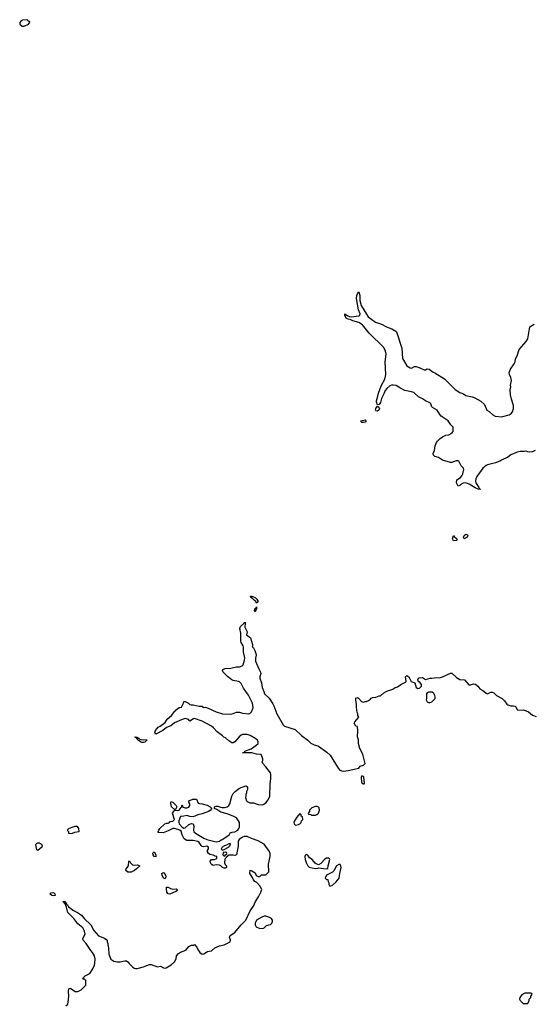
# Model space of a CAD drawing. Header units: inches. Extents: x 2386215 to 2556187, y 580866 to 760840.
# Tile 159 of 203: x 2516154 to 2522780, y 645964 to 658666. Entities that reach past the tile are written whole.
import ezdxf

# ---------------------------------------------------------------- set-up
doc = ezdxf.new("R2010")
doc.units = ezdxf.units.IN
doc.header["$MEASUREMENT"] = 0
for name, color, linetype in [('C5614', 7, 'Continuous'), ('C5615', 7, 'Continuous'), ('C5624', 7, 'Continuous'), ('C5625', 7, 'Continuous')]:
    doc.layers.add(name, color=color, linetype=linetype)

msp = doc.modelspace()

# ---------------------------------------------------------------- linework, layer by layer
at = {"layer": 'C5614', "color": 5, "elevation": 40}
for points in [[(2516750, 645943), (2516774, 645966), (2516781, 645990), (2516787, 646070), (2516785, 646130), (2516790, 646162), (2516810, 646171), (2516870, 646131), (2516890, 646127), (2516906, 646130), (2516948, 646150), (2517006, 646210), (2517006, 646270), (2516990, 646286), (2516970, 646286), (2516968, 646290), (2516978, 646302), (2516978, 646310), (2516998, 646330), (2517057, 646363), (2517099, 646421), (2517121, 646470), (2517125, 646490), (2517126, 646550), (2517118, 646590), (2517094, 646634), (2517070, 646659), (2517010, 646749), (2516975, 646790), (2516969, 646811), (2516997, 646870), (2516990, 646908), (2516970, 646949), (2516904, 647004), (2516854, 647070), (2516775, 647150), (2516757, 647217), (2516739, 647259), (2516726, 647270), (2516723, 647283), (2516710, 647292), (2516730, 647294), (2516740, 647280), (2516750, 647275), (2516757, 647257), (2516770, 647245), (2516783, 647223), (2516806, 647210), (2516840, 647180), (2516898, 647150), (2516950, 647112), (2516986, 647070), (2517071, 646991), (2517110, 646918), (2517170, 646845), (2517250, 646818), (2517277, 646797), (2517282, 646790), (2517282, 646770), (2517291, 646750), (2517291, 646730), (2517301, 646690), (2517304, 646610), (2517330, 646546), (2517370, 646521), (2517411, 646511), (2517450, 646511), (2517510, 646526), (2517530, 646525), (2517550, 646512), (2517565, 646490), (2517608, 646448), (2517630, 646431), (2517650, 646426), (2517670, 646426), (2517750, 646446), (2517794, 646466), (2517830, 646476), (2517850, 646476), (2517930, 646446), (2517970, 646456), (2518010, 646434), (2518030, 646431), (2518044, 646436), (2518110, 646471), (2518150, 646512), (2518174, 646550), (2518179, 646590), (2518201, 646619), (2518230, 646638), (2518298, 646662), (2518338, 646710), (2518370, 646725), (2518395, 646725), (2518410, 646734), (2518440, 646700), (2518451, 646670), (2518476, 646630), (2518510, 646611), (2518530, 646613), (2518577, 646643), (2518630, 646655), (2518670, 646691), (2518730, 646717), (2518790, 646733), (2518869, 646770), (2518874, 646790), (2518859, 646830), (2518869, 646850), (2518930, 646891), (2519010, 646991), (2519043, 647017), (2519070, 647051), (2519129, 647170), (2519169, 647230), (2519197, 647290), (2519236, 647350), (2519265, 647410), (2519276, 647444), (2519253, 647493), (2519214, 647534), (2519188, 647550), (2519169, 647569), (2519158, 647598), (2519122, 647650), (2519126, 647694), (2519150, 647685), (2519190, 647658), (2519198, 647650), (2519206, 647626), (2519230, 647614), (2519250, 647614), (2519273, 647633), (2519330, 647634), (2519368, 647672), (2519364, 647770), (2519385, 647870), (2519384, 647910), (2519370, 647948), (2519349, 647969), (2519309, 648029), (2519232, 648072), (2519143, 648103), (2519090, 648129), (2519050, 648129), (2519030, 648119), (2518986, 648090), (2518971, 648070), (2518972, 648010), (2518951, 647890), (2518930, 647884), (2518910, 647889), (2518853, 647887), (2518838, 647882), (2518834, 647870), (2518818, 647862), (2518813, 647847), (2518802, 647838), (2518798, 647790), (2518806, 647766), (2518822, 647750), (2518822, 647730), (2518810, 647718), (2518790, 647718), (2518770, 647728), (2518750, 647749), (2518730, 647759), (2518690, 647764), (2518650, 647755), (2518624, 647770), (2518614, 647790), (2518610, 647812), (2518630, 647832), (2518668, 647832), (2518690, 647842), (2518698, 647850), (2518698, 647870), (2518675, 647875), (2518650, 647889), (2518610, 647896), (2518590, 647909), (2518579, 647930), (2518579, 647950), (2518589, 647970), (2518589, 647990), (2518570, 648003), (2518530, 647996), (2518510, 648000), (2518493, 648013), (2518471, 648051), (2518450, 648065), (2518390, 648078), (2518310, 648079), (2518277, 648097), (2518249, 648149), (2518236, 648196), (2518219, 648210), (2518150, 648230), (2518130, 648230), (2518070, 648201), (2518004, 648176), (2517950, 648179), (2517942, 648182), (2517939, 648190), (2517947, 648210), (2517962, 648230), (2518026, 648294), (2518050, 648302), (2518070, 648302), (2518086, 648310), (2518096, 648324), (2518130, 648328), (2518152, 648348), (2518125, 648430), (2518150, 648465), (2518170, 648467), (2518190, 648463), (2518213, 648467), (2518236, 648504), (2518246, 648510), (2518246, 648530), (2518250, 648534), (2518254, 648530), (2518254, 648510), (2518265, 648505), (2518290, 648498), (2518310, 648498), (2518334, 648506), (2518348, 648530), (2518348, 648550), (2518338, 648570), (2518338, 648590), (2518389, 648611), (2518410, 648612), (2518434, 648610), (2518458, 648558), (2518473, 648553), (2518510, 648552), (2518571, 648531), (2518611, 648511), (2518634, 648490), (2518610, 648462), (2518590, 648449), (2518510, 648421), (2518450, 648407), (2518390, 648383), (2518350, 648385), (2518310, 648399), (2518270, 648389), (2518230, 648388), (2518208, 648332), (2518206, 648310), (2518213, 648290), (2518250, 648247), (2518270, 648236), (2518290, 648239), (2518336, 648284), (2518370, 648295), (2518390, 648291), (2518402, 648262), (2518395, 648210), (2518399, 648190), (2518423, 648170), (2518528, 648108), (2518570, 648090), (2518690, 648059), (2518730, 648068), (2518754, 648086), (2518768, 648090), (2518802, 648110), (2518855, 648150), (2518870, 648174), (2518896, 648184), (2518930, 648188), (2518969, 648210), (2518982, 648230), (2518988, 648250), (2518988, 648308), (2518978, 648330), (2518949, 648369), (2518910, 648389), (2518830, 648419), (2518750, 648441), (2518699, 648479), (2518666, 648490), (2518666, 648510), (2518690, 648522), (2518710, 648522), (2518746, 648506), (2518764, 648504), (2518796, 648504), (2518830, 648511), (2518852, 648528), (2518866, 648550), (2518889, 648650), (2518910, 648685), (2518935, 648710), (2518988, 648750), (2519070, 648782), (2519094, 648770), (2519093, 648733), (2519082, 648710), (2519082, 648690), (2519072, 648670), (2519072, 648650), (2519065, 648630), (2519082, 648590), (2519090, 648582), (2519125, 648565), (2519170, 648561), (2519230, 648541), (2519282, 648538), (2519297, 648543), (2519330, 648563), (2519360, 648600), (2519383, 648650), (2519384, 648810), (2519394, 648874), (2519394, 648930), (2519389, 648950), (2519330, 649029), (2519289, 649070), (2519282, 649090), (2519289, 649110), (2519289, 649130), (2519270, 649186), (2519211, 649189), (2519150, 649210), (2519067, 649207), (2519028, 649210), (2519048, 649212), (2519058, 649230), (2519140, 649260), (2519199, 649301), (2519229, 649330), (2519229, 649350), (2519221, 649370), (2519202, 649390), (2519129, 649430), (2519090, 649444), (2519030, 649446), (2519010, 649437), (2518985, 649415), (2518930, 649348), (2518910, 649335), (2518890, 649335), (2518850, 649362), (2518810, 649402), (2518789, 649409), (2518770, 649429), (2518700, 649480), (2518655, 649530), (2518629, 649550), (2518510, 649617), (2518410, 649649), (2518395, 649645), (2518350, 649618), (2518330, 649638), (2518308, 649648), (2518290, 649649), (2518250, 649639), (2518150, 649594), (2518103, 649557), (2518050, 649534), (2518002, 649498), (2517910, 649450), (2517900, 649460), (2517898, 649470), (2517906, 649494), (2517922, 649518), (2517942, 649538), (2517965, 649550), (2518030, 649600), (2518058, 649642), (2518112, 649690), (2518154, 649746), (2518166, 649750), (2518175, 649765), (2518210, 649794), (2518242, 649798), (2518268, 649850), (2518270, 649872), (2518290, 649871), (2518332, 649850), (2518350, 649832), (2518367, 649827), (2518390, 649827), (2518470, 649812), (2518510, 649812), (2518518, 649798), (2518530, 649794), (2518550, 649798), (2518586, 649786), (2518690, 649735), (2518770, 649711), (2518872, 649708), (2518910, 649715), (2518950, 649731), (2518989, 649731), (2519030, 649721), (2519110, 649711), (2519123, 649717), (2519144, 649736), (2519164, 649790), (2519157, 649850), (2519104, 649950), (2519070, 650000)], [(2519302, 650000), (2519314, 649970), (2519374, 649914), (2519420, 649840), (2519434, 649814), (2519470, 649710), (2519551, 649571), (2519572, 649550), (2519707, 649507), (2519790, 649431), (2519871, 649370), (2519910, 649331), (2519951, 649311), (2520000, 649297)], [(2520000, 648512), (2519990, 648515), (2519970, 648515), (2519922, 648498), (2519894, 648470), (2519894, 648450), (2519874, 648430), (2519878, 648418), (2519910, 648414), (2519924, 648404), (2519970, 648402), (2519989, 648411), (2520000, 648422)], [(2520000, 647769), (2519977, 647777), (2519966, 647786), (2519926, 647830), (2519894, 647854), (2519870, 647889), (2519850, 647895), (2519837, 647883), (2519831, 647869), (2519837, 647830), (2519850, 647792), (2519870, 647751), (2519890, 647735), (2519964, 647716), (2520000, 647721)]]:
    msp.add_lwpolyline(points, dxfattribs=at)
for points in [[(2517750, 649374), (2517790, 649378), (2517794, 649370), (2517770, 649346), (2517750, 649340), (2517730, 649341), (2517713, 649350), (2517682, 649370), (2517665, 649390), (2517661, 649399), (2517666, 649406), (2517659, 649401), (2517650, 649405), (2517641, 649410), (2517644, 649416), (2517670, 649410), (2517678, 649398), (2517690, 649396), (2517703, 649383), (2517718, 649378)], [(2518150, 648475), (2518114, 648510), (2518105, 648555), (2518104, 648570), (2518110, 648582), (2518130, 648571), (2518172, 648530), (2518181, 648510), (2518170, 648486), (2518162, 648478)], [(2519770, 648426), (2519730, 648378), (2519698, 648330), (2519692, 648310), (2519693, 648293), (2519710, 648274), (2519750, 648285), (2519766, 648290), (2519786, 648310), (2519788, 648332), (2519806, 648350), (2519802, 648382), (2519786, 648390), (2519786, 648410)], [(2516810, 648162), (2516786, 648166), (2516786, 648190), (2516768, 648210), (2516788, 648230), (2516830, 648251), (2516870, 648260), (2516890, 648261), (2516896, 648256), (2516912, 648232), (2516916, 648190), (2516860, 648180), (2516830, 648169)], [(2516390, 647949), (2516375, 647955), (2516361, 648019), (2516370, 648038), (2516390, 648046), (2516410, 648046), (2516436, 648030), (2516443, 648010), (2516439, 647990)], [(2518850, 648035), (2518823, 648017), (2518798, 648010), (2518764, 647990), (2518761, 647979), (2518752, 647970), (2518770, 647952), (2518790, 647962), (2518846, 647990), (2518870, 648014), (2518873, 648033)], [(2517910, 647868), (2517890, 647869), (2517875, 647890), (2517870, 647914), (2517888, 647932), (2517910, 647894)], [(2518810, 647926), (2518778, 647922), (2518774, 647890), (2518790, 647874), (2518802, 647878), (2518807, 647893), (2518822, 647898), (2518826, 647910), (2518822, 647922)], [(2517630, 647759), (2517670, 647763), (2517702, 647750), (2517663, 647710), (2517635, 647690), (2517590, 647668), (2517550, 647668), (2517522, 647690), (2517526, 647710), (2517556, 647750), (2517564, 647810), (2517570, 647815), (2517585, 647790), (2517610, 647765)], [(2518030, 647584), (2518010, 647589), (2517990, 647629), (2517988, 647652), (2517999, 647661), (2518010, 647664), (2518018, 647658), (2518035, 647630), (2518038, 647610)], [(2518130, 647447), (2518172, 647452), (2518190, 647432), (2518178, 647422), (2518090, 647386), (2518070, 647387), (2518052, 647410), (2518046, 647454), (2518050, 647476), (2518070, 647475), (2518098, 647458)], [(2516590, 647364), (2516570, 647368), (2516544, 647390), (2516557, 647403), (2516590, 647404), (2516607, 647390), (2516610, 647369)], [(2519330, 647101), (2519310, 647101), (2519278, 647090), (2519211, 647050), (2519191, 647010), (2519192, 646990), (2519205, 646965), (2519245, 646945), (2519290, 646942), (2519308, 646952), (2519340, 646980), (2519370, 646991), (2519390, 646992), (2519408, 647010), (2519415, 647030), (2519415, 647050), (2519402, 647070), (2519368, 647090)]]:
    msp.add_lwpolyline(points, close=True, dxfattribs=at)
at = {"layer": 'C5615', "color": 5}
for points, elevation in [([(2516250, 658666), (2516190, 658658), (2516174, 658650), (2516154, 658630), (2516154, 658610), (2516184, 658584), (2516210, 658582), (2516266, 658610), (2516286, 658630), (2516282, 658642), (2516267, 658647)], 60), ([(2519210, 651139), (2519199, 651159), (2519179, 651179), (2519159, 651199), (2519136, 651210), (2519137, 651217), (2519130, 651230), (2519150, 651230), (2519170, 651222), (2519191, 651211), (2519215, 651190), (2519228, 651170), (2519227, 651153)], 40), ([(2519190, 651029), (2519186, 651030), (2519184, 651044), (2519190, 651076), (2519206, 651074), (2519210, 651092), (2519211, 651070)], 40)]:
    msp.add_lwpolyline(points, close=True, dxfattribs=dict(at, elevation=elevation))
at = {"layer": 'C5615', "color": 5, "elevation": 40}
msp.add_lwpolyline([(2519070, 650000), (2519042, 650042), (2519010, 650104), (2518990, 650125), (2518978, 650130), (2518910, 650139), (2518889, 650149), (2518834, 650194), (2518779, 650250), (2518769, 650270), (2518776, 650284), (2518804, 650296), (2518880, 650300), (2518950, 650318), (2518990, 650318), (2519026, 650330), (2519035, 650345), (2519056, 650404), (2519057, 650430), (2519043, 650510), (2519041, 650570), (2519036, 650590), (2519013, 650630), (2519007, 650650), (2519005, 650750), (2518992, 650810), (2519004, 650836), (2519044, 650876), (2519050, 650890), (2519071, 650890), (2519061, 650879), (2519060, 650830), (2519089, 650770), (2519082, 650730), (2519132, 650690), (2519156, 650604), (2519158, 650582), (2519154, 650570), (2519170, 650562), (2519189, 650529), (2519202, 650490), (2519204, 650470), (2519194, 650430), (2519197, 650390), (2519239, 650290), (2519261, 650250), (2519263, 650230), (2519251, 650190), (2519251, 650170), (2519274, 650110), (2519282, 650050), (2519302, 650000)], dxfattribs=at)
at = {"layer": 'C5624', "color": 5, "elevation": 40}
for points in [[(2520000, 649297), (2520010, 649295), (2520117, 649217), (2520158, 649178), (2520263, 649010), (2520285, 648985), (2520310, 648974), (2520330, 648971), (2520390, 648978), (2520529, 649010), (2520545, 649035), (2520589, 649050), (2520613, 649070), (2520581, 649190), (2520544, 649264), (2520527, 649330), (2520524, 649376), (2520513, 649413), (2520515, 649490), (2520510, 649546), (2520489, 649550), (2520469, 649590), (2520479, 649610), (2520528, 649670), (2520518, 649690), (2520518, 649710), (2520508, 649730), (2520498, 649798), (2520501, 649830), (2520489, 649890), (2520490, 649912), (2520510, 649922), (2520526, 649914), (2520562, 649870), (2520590, 649862), (2520610, 649872), (2520630, 649872), (2520656, 649884), (2520680, 649900), (2520690, 649912), (2520710, 649922), (2520750, 649925), (2520790, 649942), (2520810, 649945), (2520850, 649982), (2520882, 650000)], [(2522144, 650000), (2522170, 649978), (2522190, 649971), (2522230, 649991), (2522250, 649991), (2522270, 649983), (2522307, 649947), (2522378, 649910), (2522410, 649878), (2522437, 649837), (2522450, 649826), (2522490, 649815), (2522525, 649815), (2522542, 649810), (2522550, 649805), (2522570, 649765), (2522580, 649760), (2522650, 649761), (2522690, 649750), (2522716, 649736), (2522770, 649696), (2522816, 649676)], [(2520000, 648422), (2520008, 648430), (2520022, 648470), (2520018, 648498), (2520010, 648508), (2520000, 648512)], [(2520000, 647721), (2520010, 647723), (2520109, 647711), (2520130, 647714), (2520134, 647750), (2520157, 647830), (2520150, 647842), (2520138, 647850), (2520110, 647849), (2520090, 647836), (2520041, 647779), (2520010, 647765), (2520000, 647769)]]:
    msp.add_lwpolyline(points, dxfattribs=at)
for points in [[(2521429, 649991), (2521410, 649981), (2521402, 649970), (2521403, 649910), (2521398, 649890), (2521410, 649865), (2521430, 649858), (2521450, 649858), (2521470, 649867), (2521490, 649883), (2521512, 649910), (2521516, 649930), (2521510, 649949), (2521495, 649975), (2521474, 649990)], [(2520570, 648912), (2520560, 648890), (2520565, 648830), (2520570, 648822), (2520590, 648809), (2520598, 648810), (2520602, 648818), (2520594, 648894), (2520590, 648904)], [(2520270, 647769), (2520242, 647750), (2520222, 647718), (2520210, 647688), (2520190, 647668), (2520114, 647630), (2520094, 647590), (2520110, 647574), (2520130, 647574), (2520132, 647550), (2520142, 647530), (2520142, 647510), (2520150, 647494), (2520170, 647492), (2520190, 647502), (2520237, 647543), (2520275, 647590), (2520282, 647650), (2520302, 647730), (2520298, 647750), (2520288, 647768)], [(2522670, 646108), (2522630, 646088), (2522605, 646050), (2522602, 646030), (2522612, 646012), (2522650, 645974), (2522710, 645974), (2522727, 646013), (2522728, 646030), (2522746, 646050), (2522746, 646070), (2522766, 646090), (2522762, 646102), (2522750, 646106)]]:
    msp.add_lwpolyline(points, close=True, dxfattribs=at)
at = {"layer": 'C5625', "color": 5, "elevation": 40}
for points in [[(2522803, 653110), (2522770, 653089), (2522730, 653087), (2522708, 653090), (2522690, 653099), (2522666, 653094), (2522610, 653094), (2522570, 653087), (2522488, 653052), (2522450, 653021), (2522370, 652984), (2522350, 652969), (2522294, 652950), (2522190, 652924), (2522170, 652914), (2522130, 652882), (2522050, 652774), (2522037, 652743), (2522034, 652710), (2522037, 652690), (2522079, 652630), (2522081, 652621), (2522096, 652610), (2522095, 652605), (2522070, 652610), (2522030, 652626), (2521953, 652673), (2521910, 652689), (2521875, 652685), (2521836, 652664), (2521830, 652655), (2521809, 652649), (2521789, 652689), (2521795, 652730), (2521839, 652761), (2521858, 652782), (2521871, 652809), (2521884, 652864), (2521879, 652879), (2521849, 652910), (2521818, 652970), (2521810, 652975), (2521785, 652975), (2521730, 652955), (2521710, 652955), (2521668, 652968), (2521650, 652969), (2521610, 652982), (2521557, 653017), (2521510, 653033), (2521493, 653050), (2521489, 653069), (2521505, 653110), (2521514, 653170), (2521529, 653210), (2521542, 653230), (2521577, 653263), (2521610, 653285), (2521650, 653305), (2521690, 653312), (2521728, 653332), (2521747, 653353), (2521746, 653410), (2521718, 653438), (2521682, 653490), (2521593, 653553), (2521573, 653573), (2521539, 653630), (2521481, 653661), (2521472, 653672), (2521460, 653710), (2521444, 653724), (2521390, 653747), (2521350, 653775), (2521301, 653801), (2521237, 653857), (2521210, 653867), (2521123, 653883), (2521056, 653916), (2521010, 653946), (2520970, 653953), (2520950, 653950), (2520930, 653942), (2520891, 653910), (2520870, 653883), (2520850, 653841), (2520823, 653777), (2520810, 653729), (2520790, 653702), (2520770, 653698), (2520756, 653730), (2520756, 653750), (2520775, 653810), (2520781, 653850), (2520818, 653942), (2520866, 654030), (2520879, 654090), (2520867, 654250), (2520881, 654350), (2520873, 654390), (2520850, 654439), (2520664, 654624), (2520578, 654730), (2520530, 654758), (2520450, 654780), (2520417, 654797), (2520390, 654803), (2520370, 654813), (2520347, 654850), (2520348, 654870), (2520386, 654846), (2520410, 654835), (2520430, 654833), (2520530, 654844), (2520541, 654850), (2520547, 654870), (2520525, 654925), (2520501, 655070), (2520504, 655110), (2520510, 655130), (2520530, 655154), (2520544, 655110), (2520543, 655043), (2520561, 654981), (2520626, 654866), (2520650, 654834), (2520744, 654764), (2520820, 654740), (2520885, 654705), (2520956, 654676), (2521008, 654648), (2521017, 654637), (2521083, 654430), (2521094, 654294), (2521150, 654199), (2521190, 654174), (2521209, 654171), (2521248, 654190), (2521270, 654191), (2521316, 654176), (2521370, 654151), (2521390, 654151), (2521410, 654161), (2521436, 654156), (2521490, 654118), (2521510, 654111), (2521634, 654034), (2521770, 653897), (2521830, 653856), (2521878, 653838), (2521910, 653816), (2521990, 653801), (2522026, 653786), (2522105, 653745), (2522150, 653702), (2522181, 653630), (2522210, 653610), (2522256, 653570), (2522290, 653551), (2522370, 653544), (2522470, 653568), (2522496, 653584), (2522512, 653608), (2522526, 653650), (2522526, 653690), (2522499, 653770), (2522486, 653826), (2522483, 653890), (2522489, 653930), (2522485, 653950), (2522497, 654010), (2522489, 654050), (2522472, 654090), (2522467, 654113), (2522484, 654156), (2522534, 654226), (2522546, 654250), (2522549, 654291), (2522573, 654330), (2522597, 654410), (2522690, 654515), (2522709, 654550), (2522735, 654705), (2522790, 654739)], [(2520882, 650000), (2520890, 650005), (2520969, 650031), (2520990, 650045), (2521030, 650061), (2521070, 650091), (2521130, 650118), (2521139, 650130), (2521130, 650190), (2521150, 650205), (2521175, 650190), (2521198, 650138), (2521206, 650130), (2521251, 650111), (2521270, 650051), (2521290, 650037), (2521310, 650042), (2521336, 650070), (2521337, 650090), (2521321, 650110), (2521293, 650133), (2521289, 650150), (2521299, 650170), (2521306, 650174), (2521350, 650178), (2521390, 650155), (2521450, 650173), (2521470, 650171), (2521530, 650178), (2521570, 650175), (2521610, 650188), (2521710, 650236), (2521730, 650235), (2521790, 650181), (2521830, 650156), (2521892, 650150), (2521950, 650086), (2521970, 650087), (2522010, 650099), (2522035, 650095), (2522066, 650070), (2522090, 650032), (2522130, 650011), (2522144, 650000)]]:
    msp.add_lwpolyline(points, dxfattribs=at)
for points in [[(2520770, 653614), (2520750, 653618), (2520745, 653630), (2520747, 653650), (2520770, 653682), (2520787, 653667), (2520796, 653650), (2520786, 653630)], [(2520590, 653469), (2520566, 653470), (2520558, 653478), (2520555, 653490), (2520610, 653506), (2520623, 653490), (2520610, 653474)], [(2521750, 651945), (2521744, 651950), (2521738, 651970), (2521750, 652011), (2521757, 651997), (2521792, 651970), (2521794, 651950), (2521790, 651949)], [(2521890, 651969), (2521879, 651990), (2521887, 652013), (2521910, 652027), (2521930, 652019), (2521934, 652010), (2521926, 651990)]]:
    msp.add_lwpolyline(points, close=True, dxfattribs=at)

doc.saveas('drawing.dxf')
